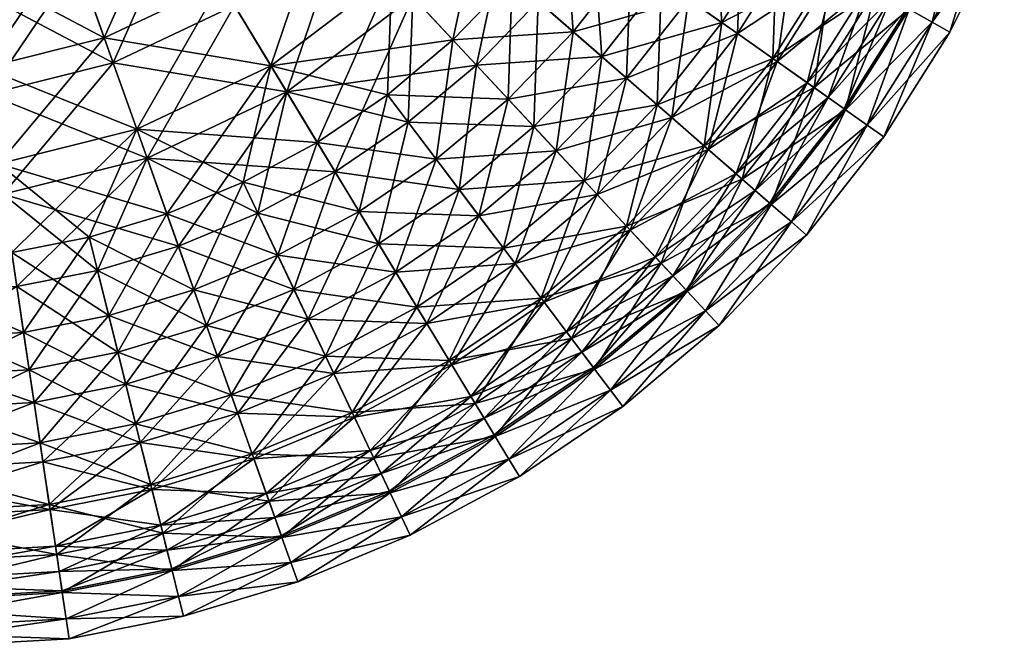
# Model space of a CAD drawing. Header units: centimetres. Extents: x -5.1 to 9.8, y -7.6 to 7.4.
# Tile 249 of 256: x 3.1 to 9.2, y -7.6 to -3.7. Entities that reach past the tile are written whole.
import ezdxf

# ---------------------------------------------------------------- set-up
doc = ezdxf.new("R2010")
doc.units = ezdxf.units.CM
doc.layers.add('168', color=7, linetype='Continuous', true_color=0xb1941b)

msp = doc.modelspace()

# ---------------------------------------------------------------- meshes
at = {"layer": '168', "color": 254, "true_color": 0xcad1ee}
mesh = msp.add_polyface(dxfattribs=at)
corners = [(5.0367, -3.0035, 13.4248), (4.6987, -4.0047, 12.9882), (4.3891, -3.4928, 13.4248), (5.4446, -3.4412, 12.9882), (4.9848, -4.478, 12.4896), (4.0616, -2.9511, 13.7941), (3.671, -3.8333, 13.4248), (3.4589, -3.2369, 13.7941), (3.8715, -4.397, 12.9882), (4.0569, -4.918, 12.4896), (4.5283, -4.7232, 12.4896), (3.0188, -4.61, 12.9882), (5.4184, -4.1843, 2.3073), (4.6987, -4.0047, 1.8087), (4.9848, -4.478, 2.3073), (4.5283, -4.7232, 2.3073), (5.2428, -4.9046, 2.8603), (3.8715, -4.397, 1.8087), (4.0569, -4.918, 2.3073), (3.0188, -4.61, 1.8087), (5.4446, -3.4412, 1.8087), (4.3891, -3.4928, 1.3721), (5.0367, -3.0035, 1.3721), (4.0616, -2.9511, 1.0028), (3.671, -3.8333, 1.3721), (3.4589, -3.2369, 1.0028), (2.9307, -4.0182, 1.3721), (4.6991, -2.6413, 0.7363), (4.4741, -3.6333, 1.121), (4.1329, -3.069, 0.7363), (5.1487, -3.1236, 1.121), (4.7965, -4.1665, 1.5758), (5.5735, -3.5795, 1.5758), (5.0946, -4.6595, 2.0951), (3.726, -3.988, 1.121), (3.5051, -3.3668, 0.7363), (3.9349, -4.5751, 1.5758), (4.128, -5.1179, 2.0951), (4.6191, -4.9149, 2.0951), (3.0467, -4.797, 1.5758), (5.5463, -4.3536, 12.7017), (4.7965, -4.1665, 13.2211), (5.0946, -4.6595, 12.7017), (3.9349, -4.5751, 13.2211), (5.5735, -3.5795, 13.2211), (4.4741, -3.6333, 13.6759), (5.1487, -3.1236, 13.6759), (4.1329, -3.069, 14.0606), (3.726, -3.988, 13.6759), (3.5051, -3.3668, 14.0606), (2.9549, -4.1806, 13.6759)]
mesh.append_faces([[corners[k] for k in face] for face in [(0, 1, 2), (1, 0, 3), (3, 4, 1), (5, 6, 7), (6, 5, 2), (2, 8, 6), (8, 2, 1), (1, 9, 8), (1, 10, 9), (10, 1, 4), (11, 6, 8), (12, 13, 14), (15, 16, 14), (17, 15, 14), (17, 14, 13), (15, 17, 18), (19, 18, 17), (20, 21, 13), (21, 20, 22), (22, 23, 21), (13, 24, 17), (24, 13, 21), (21, 25, 24), (25, 21, 23), (26, 17, 24), (27, 28, 29), (28, 27, 30), (30, 31, 28), (32, 33, 31), (29, 34, 35), (34, 29, 28), (28, 36, 34), (36, 28, 31), (31, 37, 36), (38, 31, 33), (39, 34, 36), (40, 41, 42), (43, 42, 41), (44, 45, 41), (45, 44, 46), (46, 47, 45), (41, 48, 43), (48, 41, 45), (45, 49, 48), (49, 45, 47), (50, 43, 48)]], dxfattribs={"color": 254})
mesh = msp.add_polyface(dxfattribs=at)
corners = [(7.2224, -2.8617, 11.9366), (7.2754, -3.5944, 11.3383), (6.9186, -3.3428, 11.9366), (7.603, -3.0758, 11.3383), (6.8926, -4.082, 11.3383), (6.5635, -3.795, 11.9366), (7.5772, -3.8072, 10.7054), (7.9248, -3.2568, 10.7054), (7.8214, -3.9794, 10.0487), (8.1853, -3.4033, 10.0487), (7.1709, -4.3247, 10.7054), (7.3961, -4.5211, 10.0487), (8.0074, -4.1106, 9.3796), (8.3836, -3.5149, 5.4173), (7.8214, -3.9794, 4.7482), (8.0074, -4.1106, 5.4173), (8.1853, -3.4033, 4.7482), (7.5772, -3.8072, 4.0915), (7.9248, -3.2568, 4.0915), (7.1709, -4.3247, 4.0915), (7.2754, -3.5944, 3.4585), (7.603, -3.0758, 3.4585), (6.9186, -3.3428, 2.8603), (6.8926, -4.082, 3.4585), (6.5635, -3.795, 2.8603), (6.9728, -2.7213, 2.0951), (7.109, -3.477, 2.6712), (6.6845, -3.1777, 2.0951), (6.7391, -3.9481, 2.6712), (7.4254, -2.9759, 2.6712), (7.4806, -3.7391, 3.2944), (7.8218, -3.1989, 3.2944), (7.0819, -4.247, 3.2944), (7.795, -3.9608, 3.9537), (8.1571, -3.3875, 3.9537), (8.0494, -4.1402, 4.6377), (7.3718, -4.4998, 3.9537), (8.4548, -2.79, 10.8431), (7.8218, -3.1989, 11.5025), (8.1571, -3.3875, 10.8431), (7.4254, -2.9759, 12.1257), (6.6845, -3.1777, 12.7017), (7.109, -3.477, 12.1257), (8.4284, -3.5401, 10.1591), (7.795, -3.9608, 10.8431), (8.0494, -4.1402, 10.1591), (7.4806, -3.7391, 11.5025), (7.0819, -4.247, 11.5025), (6.7391, -3.9481, 12.1257)]
mesh.append_faces([[corners[k] for k in face] for face in [(0, 1, 2), (1, 0, 3), (2, 4, 5), (4, 2, 1), (3, 6, 1), (6, 3, 7), (7, 8, 6), (8, 7, 9), (1, 10, 4), (10, 1, 6), (11, 6, 8), (9, 12, 8), (13, 14, 15), (14, 13, 16), (16, 17, 14), (17, 16, 18), (19, 14, 17), (18, 20, 17), (20, 18, 21), (21, 22, 20), (17, 23, 19), (23, 17, 20), (20, 24, 23), (24, 20, 22), (25, 26, 27), (28, 27, 26), (29, 30, 26), (30, 29, 31), (26, 32, 28), (32, 26, 30), (31, 33, 30), (33, 31, 34), (34, 35, 33), (30, 36, 32), (36, 30, 33), (37, 38, 39), (40, 41, 42), (43, 44, 45), (44, 43, 39), (39, 46, 44), (46, 39, 38), (38, 42, 46), (42, 38, 40), (47, 44, 46), (46, 48, 47), (48, 46, 42)]], dxfattribs={"color": 254})
mesh = msp.add_polyface(dxfattribs=at)
corners = [(2.2342, -3.4262, 1.0028), (2.8008, -3.1455, 0.8799), (2.243, -3.1769, 0.8799), (3.4589, -3.2369, 1.0028), (3.3753, -3.002, 0.8799), (2.8375, -3.3922, 1.0028), (2.9307, -4.0182, 1.3721), (2.2342, -3.4262, 13.7941), (2.8375, -3.3922, 13.7941), (2.2119, -4.0588, 13.4248), (2.7408, -2.7427, 14.0929), (3.4589, -3.2369, 13.7941), (2.9307, -4.0182, 13.4248), (3.671, -3.8333, 1.3721), (2.243, -3.1769, 0.8799), (2.799, -3.1334, 0.8731), (2.2434, -3.1647, 0.8731), (2.8008, -3.1455, 0.8799), (2.244, -3.1487, 0.8601), (2.7966, -3.1175, 0.8601), (2.2444, -3.1357, 0.8441), (2.7947, -3.1047, 0.8441), (2.2448, -3.1264, 0.8262), (2.8132, -3.2289, 0.5883), (2.2293, -3.5639, 0.7363), (2.24, -3.2612, 0.5883), (2.2293, -3.5639, 14.0606), (2.8578, -3.5284, 14.0606), (2.7571, -2.8519, 14.3718), (2.8578, -3.5284, 0.7363), (3.4036, -3.0815, 0.5883), (3.5051, -3.3668, 0.7363), (3.726, -3.988, 13.6759), (3.5051, -3.3668, 14.0606), (2.2402, -3.2561, 0.5861), (2.8132, -3.2289, 0.5883), (2.24, -3.2612, 0.5883), (2.8125, -3.2239, 0.5861), (3.4036, -3.0815, 0.5883), (3.4019, -3.0767, 0.5861), (3.3834, -3.0248, 0.5807), (2.807, -3.1875, 0.5791), (2.8044, -3.1695, 0.5807), (3.3895, -3.042, 0.5791), (2.8097, -3.2055, 0.5807), (3.3956, -3.0591, 0.5807), (2.7933, -3.0955, 0.6423), (2.2444, -3.1357, 0.6243), (2.2448, -3.1264, 0.6423), (2.7947, -3.1047, 0.6243), (2.244, -3.1487, 0.6083), (2.7966, -3.1175, 0.6083), (2.2434, -3.1647, 0.5954), (2.799, -3.1334, 0.5954), (2.2428, -3.1826, 0.5861), (2.8016, -3.1511, 0.5861), (2.2421, -3.2012, 0.5807), (2.2415, -3.2194, 0.5791), (2.2408, -3.2375, 0.5807)]
mesh.append_faces([[corners[k] for k in face] for face in [(0, 1, 2), (1, 3, 4), (1, 5, 3), (0, 5, 1), (0, 6, 5), (7, 8, 9), (7, 10, 8), (11, 12, 8), (5, 13, 3), (14, 15, 16), (17, 15, 14), (15, 18, 16), (18, 15, 19), (19, 20, 18), (20, 19, 21), (21, 22, 20), (23, 24, 25), (26, 27, 28), (23, 29, 24), (30, 29, 23), (30, 31, 29), (27, 32, 33), (33, 28, 27), (34, 35, 36), (37, 35, 34), (37, 38, 35), (39, 38, 37), (40, 41, 42), (43, 44, 41), (45, 37, 44), (37, 45, 39), (46, 47, 48), (49, 50, 47), (50, 49, 51), (51, 52, 50), (52, 51, 53), (53, 54, 52), (54, 53, 55), (55, 56, 54), (56, 55, 42), (42, 57, 56), (57, 42, 41), (41, 58, 57), (58, 41, 44), (44, 34, 58), (34, 44, 37)]], dxfattribs={"color": 254})
mesh = msp.add_polyface(dxfattribs=at)
corners = [(6.0592, -2.7367, 12.9882), (5.8217, -3.8457, 12.4896), (5.4446, -3.4412, 12.9882), (6.1877, -3.4673, 12.4896), (6.5112, -3.0554, 12.4896), (6.5635, -3.795, 11.9366), (6.9186, -3.3428, 11.9366), (6.1616, -4.2105, 11.9366), (5.4184, -4.1843, 12.4896), (4.9848, -4.478, 12.4896), (5.7189, -4.5822, 11.9366), (6.4593, -4.5299, 11.3383), (6.8926, -4.082, 11.3383), (6.9186, -3.3428, 2.8603), (6.1877, -3.4673, 2.3073), (6.5635, -3.795, 2.8603), (6.5112, -3.0554, 2.3073), (5.4446, -3.4412, 1.8087), (5.8217, -3.8457, 2.3073), (6.1616, -4.2105, 2.8603), (6.8926, -4.082, 3.4585), (6.4593, -4.5299, 3.4585), (5.4184, -4.1843, 2.3073), (5.7189, -4.5822, 2.8603), (4.6987, -4.0047, 1.8087), (6.2138, -2.8457, 1.5758), (5.9663, -4.0009, 2.0951), (5.5735, -3.5795, 1.5758), (6.3476, -3.6067, 2.0951), (6.6845, -3.1777, 2.0951), (6.7391, -3.9481, 2.6712), (6.3204, -4.3808, 2.6712), (4.7965, -4.1665, 1.5758), (5.1487, -3.1236, 1.121), (5.5463, -4.3536, 2.0951), (5.0946, -4.6595, 2.0951), (6.6305, -4.7136, 3.2944), (7.109, -3.477, 12.1257), (6.3476, -3.6067, 12.7017), (6.7391, -3.9481, 12.1257), (6.6845, -3.1777, 12.7017), (5.5735, -3.5795, 13.2211), (6.2138, -2.8457, 13.2211), (5.9663, -4.0009, 12.7017), (6.3204, -4.3808, 12.1257), (7.0819, -4.247, 11.5025), (5.5463, -4.3536, 12.7017), (4.7965, -4.1665, 13.2211), (5.1487, -3.1236, 13.6759)]
mesh.append_faces([[corners[k] for k in face] for face in [(0, 1, 2), (0, 3, 1), (4, 5, 3), (5, 4, 6), (3, 7, 1), (7, 3, 5), (2, 8, 9), (1, 10, 8), (10, 1, 7), (8, 2, 1), (5, 11, 7), (11, 5, 12), (13, 14, 15), (14, 13, 16), (17, 14, 16), (15, 18, 19), (18, 15, 14), (14, 17, 18), (20, 19, 21), (19, 20, 15), (19, 22, 23), (22, 19, 18), (24, 22, 18), (24, 18, 17), (25, 26, 27), (25, 28, 26), (29, 30, 28), (28, 31, 26), (31, 28, 30), (28, 25, 29), (32, 33, 27), (27, 34, 35), (34, 27, 26), (30, 36, 31), (37, 38, 39), (38, 37, 40), (41, 38, 40), (41, 40, 42), (39, 43, 44), (43, 39, 38), (38, 41, 43), (44, 45, 39), (46, 44, 43), (47, 46, 43), (47, 43, 41), (42, 48, 41)]], dxfattribs={"color": 254})
mesh = msp.add_polyface(dxfattribs=at)
corners = [(8.4844, -2.803, 10.0487), (8.3836, -3.5149, 9.3796), (8.1853, -3.4033, 10.0487), (8.693, -2.8941, 9.3796), (8.5211, -3.5923, 8.7086), (8.8375, -2.9573, 8.7086), (8.6259, -3.6512, 7.3984), (8.9476, -3.0055, 7.3984), (8.0074, -4.1106, 9.3796), (8.1363, -4.2015, 8.7086), (8.2346, -4.2708, 7.3984), (8.5211, -3.5923, 6.0883), (8.8375, -2.9573, 6.0883), (8.3836, -3.5149, 5.4173), (8.693, -2.8941, 5.4173), (8.1853, -3.4033, 4.7482), (8.4844, -2.803, 4.7482), (7.9248, -3.2568, 4.0915), (8.1363, -4.2015, 6.0883), (8.0074, -4.1106, 5.4173), (8.4548, -2.79, 3.9537), (8.4284, -3.5401, 4.6377), (8.1571, -3.3875, 3.9537), (8.74, -2.9147, 4.6377), (8.635, -3.6563, 5.3347), (8.9572, -3.0097, 5.3347), (8.7782, -3.7369, 6.0337), (9.1078, -3.0755, 6.0337), (8.8874, -3.7983, 7.3984), (9.2225, -3.1256, 7.3984), (8.0494, -4.1402, 4.6377), (8.2431, -4.2768, 5.3347), (8.3774, -4.3715, 6.0337), (8.4797, -4.4437, 7.3984), (8.7782, -3.7369, 8.7632), (9.1078, -3.0755, 8.7632), (8.635, -3.6563, 9.4621), (8.9572, -3.0097, 9.4621), (8.4284, -3.5401, 10.1591), (8.74, -2.9147, 10.1591), (8.1571, -3.3875, 10.8431), (8.3774, -4.3715, 8.7632), (8.2431, -4.2768, 9.4621), (8.0494, -4.1402, 10.1591)]
mesh.append_faces([[corners[k] for k in face] for face in [(0, 1, 2), (3, 4, 1), (4, 3, 5), (5, 6, 4), (6, 5, 7), (8, 2, 1), (1, 9, 8), (9, 1, 4), (4, 10, 9), (10, 4, 6), (7, 11, 6), (11, 7, 12), (12, 13, 11), (13, 12, 14), (14, 15, 13), (16, 17, 15), (6, 18, 10), (18, 6, 11), (11, 19, 18), (19, 11, 13), (20, 21, 22), (23, 24, 21), (24, 23, 25), (25, 26, 24), (26, 25, 27), (27, 28, 26), (28, 27, 29), (30, 22, 21), (21, 31, 30), (31, 21, 24), (24, 32, 31), (32, 24, 26), (26, 33, 32), (33, 26, 28), (29, 34, 28), (34, 29, 35), (35, 36, 34), (36, 35, 37), (37, 38, 36), (38, 37, 39), (39, 40, 38), (41, 28, 34), (34, 42, 41), (42, 34, 36), (36, 43, 42), (43, 36, 38)]], dxfattribs={"color": 254})
mesh = msp.add_polyface(dxfattribs=at)
corners = [(2.2119, -4.0588, 1.3721), (2.9307, -4.0182, 1.3721), (2.2342, -3.4262, 1.0028), (2.1909, -4.6566, 1.8087), (3.0188, -4.61, 1.8087), (2.1714, -5.2093, 2.3073), (3.1002, -5.157, 2.3073), (3.1737, -5.6501, 2.8603), (2.1539, -5.7076, 2.8603), (2.1714, -5.2093, 12.4896), (3.1737, -5.6501, 11.9366), (2.1539, -5.7076, 11.9366), (3.1002, -5.157, 12.4896), (2.1909, -4.6566, 12.9882), (3.0188, -4.61, 12.9882), (2.9307, -4.0182, 13.4248), (2.2119, -4.0588, 13.4248), (2.8375, -3.3922, 13.7941), (3.4589, -3.2369, 13.7941), (3.671, -3.8333, 13.4248), (3.8715, -4.397, 12.9882), (3.5783, -5.0622, 12.4896), (3.6986, -5.546, 11.9366), (3.6986, -5.546, 2.8603), (3.5783, -5.0622, 2.3073), (3.8715, -4.397, 1.8087), (3.671, -3.8333, 1.3721), (2.8375, -3.3922, 1.0028), (2.2062, -4.2228, 13.6759), (2.8578, -3.5284, 14.0606), (2.2293, -3.5639, 14.0606), (2.9549, -4.1806, 13.6759), (2.1842, -4.8456, 13.2211), (3.0467, -4.797, 13.2211), (2.164, -5.4213, 12.7017), (3.1315, -5.3668, 12.7017), (3.208, -5.8805, 12.1257), (2.164, -5.4213, 2.0951), (3.1315, -5.3668, 2.0951), (2.1457, -5.9403, 2.6712), (3.0467, -4.797, 1.5758), (2.1842, -4.8456, 1.5758), (2.2062, -4.2228, 1.121), (2.9549, -4.1806, 1.121), (2.2293, -3.5639, 0.7363), (2.8578, -3.5284, 0.7363), (3.5051, -3.3668, 0.7363), (3.726, -3.988, 1.121), (3.9349, -4.5751, 1.5758), (3.6295, -5.2681, 2.0951), (3.208, -5.8805, 2.6712), (3.6295, -5.2681, 12.7017), (3.9349, -4.5751, 13.2211), (3.726, -3.988, 13.6759)]
mesh.append_faces([[corners[k] for k in face] for face in [(0, 1, 2), (3, 1, 0), (3, 4, 1), (5, 4, 3), (5, 6, 4), (5, 7, 6), (8, 7, 5), (9, 10, 11), (9, 12, 10), (13, 12, 9), (13, 14, 12), (13, 15, 14), (16, 15, 13), (16, 17, 15), (15, 18, 19), (19, 14, 15), (20, 12, 14), (21, 10, 12), (10, 21, 22), (23, 6, 7), (6, 23, 24), (24, 4, 6), (25, 1, 4), (26, 27, 1), (28, 29, 30), (28, 31, 29), (32, 31, 28), (32, 33, 31), (34, 33, 32), (34, 35, 33), (34, 36, 35), (37, 38, 39), (37, 40, 38), (41, 40, 37), (42, 40, 41), (42, 43, 40), (44, 43, 42), (44, 45, 43), (46, 43, 45), (43, 46, 47), (47, 40, 43), (48, 38, 40), (49, 50, 38), (51, 33, 35), (52, 31, 33), (53, 29, 31)]], dxfattribs={"color": 254})
mesh = msp.add_polyface(dxfattribs=at)
corners = [(7.5772, -3.8072, 10.7054), (7.3961, -4.5211, 10.0487), (7.1709, -4.3247, 10.7054), (6.711, -4.8, 10.7054), (6.8926, -4.082, 11.3383), (6.9148, -5.0186, 10.0487), (7.0699, -5.1851, 9.3796), (7.5677, -4.6706, 9.3796), (7.1775, -5.3005, 8.7086), (7.6866, -4.7743, 8.7086), (7.2594, -5.3884, 7.3984), (6.5217, -5.6454, 9.3796), (6.6168, -5.7713, 8.7086), (6.6892, -5.8672, 7.3984), (7.6866, -4.7743, 6.0883), (7.0699, -5.1851, 5.4173), (7.1775, -5.3005, 6.0883), (7.5677, -4.6706, 5.4173), (6.9148, -5.0186, 4.7482), (7.3961, -4.5211, 4.7482), (6.711, -4.8, 4.0915), (7.1709, -4.3247, 4.0915), (6.4593, -4.5299, 3.4585), (6.8926, -4.082, 3.4585), (6.6168, -5.7713, 6.0883), (6.5217, -5.6454, 5.4173), (6.3846, -5.4638, 4.7482), (6.6305, -4.7136, 3.2944), (6.7391, -3.9481, 2.6712), (7.0819, -4.247, 3.2944), (6.8927, -4.995, 3.9537), (7.3718, -4.4998, 3.9537), (7.105, -5.2227, 4.6377), (7.6064, -4.7044, 4.6377), (7.2666, -5.3961, 5.3347), (6.5527, -5.6864, 4.6377), (6.6955, -5.8756, 5.3347), (6.7945, -6.0067, 6.0337), (7.3786, -5.5163, 6.0337), (6.87, -6.1067, 7.3984), (7.464, -5.6079, 7.3984), (7.7851, -4.8602, 9.4621), (7.105, -5.2227, 10.1591), (7.2666, -5.3961, 9.4621), (7.6064, -4.7044, 10.1591), (6.8927, -4.995, 10.8431), (7.3718, -4.4998, 10.8431), (6.6305, -4.7136, 11.5025), (7.0819, -4.247, 11.5025), (6.7945, -6.0067, 8.7632), (7.3786, -5.5163, 8.7632), (6.6955, -5.8756, 9.4621), (6.5527, -5.6864, 10.1591), (6.3651, -5.438, 10.8431)]
mesh.append_faces([[corners[k] for k in face] for face in [(0, 1, 2), (3, 4, 2), (2, 5, 3), (5, 2, 1), (1, 6, 5), (6, 1, 7), (7, 8, 6), (9, 10, 8), (11, 5, 6), (12, 6, 8), (8, 13, 12), (13, 8, 10), (14, 15, 16), (17, 18, 15), (18, 17, 19), (19, 20, 18), (20, 19, 21), (22, 21, 23), (10, 24, 13), (24, 10, 16), (25, 16, 15), (26, 15, 18), (27, 28, 29), (29, 30, 27), (30, 29, 31), (31, 32, 30), (32, 31, 33), (33, 34, 32), (35, 30, 32), (36, 32, 34), (34, 37, 36), (37, 34, 38), (38, 39, 37), (39, 38, 40), (41, 42, 43), (44, 45, 42), (45, 44, 46), (46, 47, 45), (47, 46, 48), (40, 49, 39), (49, 40, 50), (50, 51, 49), (51, 50, 43), (43, 52, 51), (52, 43, 42), (53, 42, 45)]], dxfattribs={"color": 254})
mesh = msp.add_polyface(dxfattribs=at)
corners = [(7.8214, -3.9794, 10.0487), (7.5677, -4.6706, 9.3796), (7.3961, -4.5211, 10.0487), (8.0074, -4.1106, 9.3796), (7.6866, -4.7743, 8.7086), (8.1363, -4.2015, 8.7086), (7.7772, -4.8533, 7.3984), (8.2346, -4.2708, 7.3984), (7.1775, -5.3005, 8.7086), (7.2594, -5.3884, 7.3984), (7.6866, -4.7743, 6.0883), (8.1363, -4.2015, 6.0883), (7.5677, -4.6706, 5.4173), (8.0074, -4.1106, 5.4173), (7.3961, -4.5211, 4.7482), (7.8214, -3.9794, 4.7482), (7.1709, -4.3247, 4.0915), (7.1775, -5.3005, 6.0883), (7.0699, -5.1851, 5.4173), (7.795, -3.9608, 3.9537), (7.6064, -4.7044, 4.6377), (7.3718, -4.4998, 3.9537), (8.0494, -4.1402, 4.6377), (7.7851, -4.8602, 5.3347), (8.2431, -4.2768, 5.3347), (7.9089, -4.9682, 6.0337), (8.3774, -4.3715, 6.0337), (8.0033, -5.0505, 7.3984), (8.4797, -4.4437, 7.3984), (7.2666, -5.3961, 5.3347), (7.3786, -5.5163, 6.0337), (7.464, -5.6079, 7.3984), (8.8874, -3.7983, 7.3984), (8.3774, -4.3715, 8.7632), (7.9089, -4.9682, 8.7632), (7.7851, -4.8602, 9.4621), (8.2431, -4.2768, 9.4621), (7.6064, -4.7044, 10.1591), (8.0494, -4.1402, 10.1591), (7.3718, -4.4998, 10.8431), (7.795, -3.9608, 10.8431), (7.3786, -5.5163, 8.7632), (7.2666, -5.3961, 9.4621), (7.105, -5.2227, 10.1591), (7.0819, -4.247, 11.5025)]
mesh.append_faces([[corners[k] for k in face] for face in [(0, 1, 2), (1, 0, 3), (3, 4, 1), (4, 3, 5), (5, 6, 4), (6, 5, 7), (8, 1, 4), (9, 4, 6), (7, 10, 6), (10, 7, 11), (11, 12, 10), (12, 11, 13), (13, 14, 12), (14, 13, 15), (15, 16, 14), (6, 17, 9), (17, 6, 10), (18, 10, 12), (19, 20, 21), (20, 19, 22), (22, 23, 20), (23, 22, 24), (24, 25, 23), (25, 24, 26), (26, 27, 25), (27, 26, 28), (29, 20, 23), (23, 30, 29), (30, 23, 25), (25, 31, 30), (31, 25, 27), (32, 33, 28), (28, 34, 27), (34, 28, 33), (33, 35, 34), (35, 33, 36), (36, 37, 35), (37, 36, 38), (38, 39, 37), (39, 38, 40), (27, 41, 31), (41, 27, 34), (34, 42, 41), (42, 34, 35), (43, 35, 37), (40, 44, 39)]], dxfattribs={"color": 254})
mesh = msp.add_polyface(dxfattribs=at)
corners = [(5.4184, -4.1843, 12.4896), (5.2428, -4.9046, 11.9366), (4.9848, -4.478, 12.4896), (5.7189, -4.5822, 11.9366), (6.8926, -4.082, 11.3383), (6.711, -4.8, 10.7054), (6.4593, -4.5299, 11.3383), (6.1616, -4.2105, 11.9366), (5.982, -4.9306, 11.3383), (5.4687, -5.2782, 11.3383), (6.2045, -5.2253, 10.7054), (6.3846, -5.4638, 10.0487), (6.9148, -5.0186, 10.0487), (5.6598, -5.5942, 10.7054), (4.9284, -5.5685, 11.3383), (7.1709, -4.3247, 4.0915), (6.4593, -4.5299, 3.4585), (6.711, -4.8, 4.0915), (6.9148, -5.0186, 4.7482), (6.2045, -5.2253, 4.0915), (6.3846, -5.4638, 4.7482), (5.982, -4.9306, 3.4585), (5.7189, -4.5822, 2.8603), (6.1616, -4.2105, 2.8603), (5.4687, -5.2782, 3.4585), (5.2428, -4.9046, 2.8603), (4.9848, -4.478, 2.3073), (5.4184, -4.1843, 2.3073), (5.9663, -4.0009, 2.0951), (5.8592, -4.768, 2.6712), (5.5463, -4.3536, 2.0951), (6.3204, -4.3808, 2.6712), (5.3633, -5.1039, 2.6712), (5.0946, -4.6595, 2.0951), (6.1333, -5.131, 3.2944), (6.6305, -4.7136, 3.2944), (5.5986, -5.4931, 3.2944), (6.3651, -5.438, 3.9537), (6.8927, -4.995, 3.9537), (7.0819, -4.247, 11.5025), (6.3204, -4.3808, 12.1257), (6.6305, -4.7136, 11.5025), (6.8927, -4.995, 10.8431), (6.1333, -5.131, 11.5025), (6.3651, -5.438, 10.8431), (5.8592, -4.768, 12.1257), (5.3633, -5.1039, 12.1257), (5.5986, -5.4931, 11.5025), (5.5463, -4.3536, 12.7017), (5.0946, -4.6595, 12.7017)]
mesh.append_faces([[corners[k] for k in face] for face in [(0, 1, 2), (1, 0, 3), (4, 5, 6), (7, 8, 3), (8, 7, 6), (3, 9, 1), (9, 3, 8), (6, 10, 8), (10, 6, 5), (5, 11, 10), (11, 5, 12), (8, 13, 9), (13, 8, 10), (14, 1, 9), (15, 16, 17), (18, 19, 20), (19, 18, 17), (17, 21, 19), (21, 17, 16), (16, 22, 21), (22, 16, 23), (24, 19, 21), (21, 25, 24), (25, 21, 22), (22, 26, 25), (26, 22, 27), (28, 29, 30), (29, 28, 31), (30, 32, 33), (32, 30, 29), (31, 34, 29), (34, 31, 35), (29, 36, 32), (36, 29, 34), (35, 37, 34), (37, 35, 38), (39, 40, 41), (42, 43, 44), (43, 42, 41), (41, 45, 43), (45, 41, 40), (43, 46, 47), (46, 43, 45), (40, 48, 45), (45, 49, 46), (49, 45, 48)]], dxfattribs={"color": 254})
mesh = msp.add_polyface(dxfattribs=at)
corners = [(4.9848, -4.478, 12.4896), (4.7416, -5.1738, 11.9366), (4.5283, -4.7232, 12.4896), (5.2428, -4.9046, 11.9366), (4.224, -5.3877, 11.9366), (4.0569, -4.918, 12.4896), (3.8715, -4.397, 12.9882), (3.5783, -5.0622, 12.4896), (3.1002, -5.157, 12.4896), (3.6986, -5.546, 11.9366), (4.9284, -5.5685, 11.3383), (4.3703, -5.7991, 11.3383), (5.4687, -5.2782, 11.3383), (5.0863, -5.9023, 10.7054), (5.4687, -5.2782, 3.4585), (4.7416, -5.1738, 2.8603), (4.9284, -5.5685, 3.4585), (5.2428, -4.9046, 2.8603), (4.224, -5.3877, 2.8603), (4.3703, -5.7991, 3.4585), (4.5283, -4.7232, 2.3073), (4.0569, -4.918, 2.3073), (3.6986, -5.546, 2.8603), (3.5783, -5.0622, 2.3073), (3.0188, -4.61, 1.8087), (4.7965, -4.1665, 1.5758), (4.6191, -4.9149, 2.0951), (4.128, -5.1179, 2.0951), (5.0946, -4.6595, 2.0951), (4.8412, -5.3843, 2.6712), (5.3633, -5.1039, 2.6712), (4.302, -5.6072, 2.6712), (3.9349, -4.5751, 1.5758), (3.6295, -5.2681, 2.0951), (3.1315, -5.3668, 2.0951), (3.7547, -5.7721, 2.6712), (5.0358, -5.7954, 3.2944), (5.5986, -5.4931, 11.5025), (4.8412, -5.3843, 12.1257), (5.0358, -5.7954, 11.5025), (4.302, -5.6072, 12.1257), (5.3633, -5.1039, 12.1257), (4.6191, -4.9149, 12.7017), (5.0946, -4.6595, 12.7017), (3.9349, -4.5751, 13.2211), (4.128, -5.1179, 12.7017), (3.6295, -5.2681, 12.7017), (3.7547, -5.7721, 12.1257), (3.0467, -4.797, 13.2211), (3.1315, -5.3668, 12.7017)]
mesh.append_faces([[corners[k] for k in face] for face in [(0, 1, 2), (1, 0, 3), (2, 4, 5), (4, 2, 1), (6, 7, 8), (5, 9, 7), (9, 5, 4), (7, 6, 5), (3, 10, 1), (1, 11, 4), (11, 1, 10), (12, 13, 10), (14, 15, 16), (15, 14, 17), (16, 18, 19), (18, 16, 15), (17, 20, 15), (15, 21, 18), (21, 15, 20), (22, 19, 18), (18, 23, 22), (23, 18, 21), (24, 23, 21), (25, 26, 27), (28, 29, 26), (29, 28, 30), (26, 31, 27), (31, 26, 29), (32, 33, 34), (27, 35, 33), (35, 27, 31), (33, 32, 27), (30, 36, 29), (37, 38, 39), (40, 39, 38), (41, 42, 38), (42, 41, 43), (44, 42, 43), (38, 45, 40), (45, 38, 42), (42, 44, 45), (40, 46, 47), (46, 40, 45), (48, 46, 45), (48, 45, 44), (49, 47, 46)]], dxfattribs={"color": 254})
mesh = msp.add_polyface(dxfattribs=at)
corners = [(6.2045, -5.2253, 10.7054), (5.8144, -5.85, 10.0487), (5.6598, -5.5942, 10.7054), (6.3846, -5.4638, 10.0487), (5.0863, -5.9023, 10.7054), (5.4687, -5.2782, 11.3383), (5.2142, -6.1724, 10.0487), (6.9148, -5.0186, 10.0487), (6.5217, -5.6454, 9.3796), (7.0699, -5.1851, 9.3796), (6.6168, -5.7713, 8.7086), (5.9322, -6.0447, 9.3796), (6.0138, -6.1797, 8.7086), (6.076, -6.2825, 7.3984), (6.6892, -5.8672, 7.3984), (7.1775, -5.3005, 6.0883), (6.5217, -5.6454, 5.4173), (6.6168, -5.7713, 6.0883), (6.0138, -6.1797, 6.0883), (5.9322, -6.0447, 5.4173), (7.0699, -5.1851, 5.4173), (6.3846, -5.4638, 4.7482), (5.8144, -5.85, 4.7482), (5.6598, -5.5942, 4.0915), (6.2045, -5.2253, 4.0915), (5.0863, -5.9023, 4.0915), (5.2142, -6.1724, 4.7482), (5.4687, -5.2782, 3.4585), (4.9284, -5.5685, 3.4585), (6.8927, -4.995, 3.9537), (6.5527, -5.6864, 4.6377), (6.3651, -5.438, 3.9537), (6.1333, -5.131, 3.2944), (5.7977, -5.8223, 3.9537), (5.5986, -5.4931, 3.2944), (5.9587, -6.0886, 4.6377), (5.0358, -5.7954, 3.2944), (5.3633, -5.1039, 2.6712), (5.2003, -6.1431, 3.9537), (7.105, -5.2227, 4.6377), (6.6955, -5.8756, 5.3347), (6.0814, -6.2915, 5.3347), (7.105, -5.2227, 10.1591), (6.3651, -5.438, 10.8431), (6.5527, -5.6864, 10.1591), (5.9587, -6.0886, 10.1591), (6.6955, -5.8756, 9.4621), (5.7977, -5.8223, 10.8431), (5.2003, -6.1431, 10.8431), (5.5986, -5.4931, 11.5025), (6.1333, -5.131, 11.5025), (5.0358, -5.7954, 11.5025), (4.8412, -5.3843, 12.1257), (5.3633, -5.1039, 12.1257)]
mesh.append_faces([[corners[k] for k in face] for face in [(0, 1, 2), (1, 0, 3), (4, 5, 2), (2, 6, 4), (6, 2, 1), (7, 8, 3), (9, 10, 8), (3, 11, 1), (11, 3, 8), (8, 12, 11), (12, 8, 10), (13, 10, 14), (15, 16, 17), (18, 14, 17), (17, 19, 18), (19, 17, 16), (20, 21, 16), (16, 22, 19), (22, 16, 21), (21, 23, 22), (23, 21, 24), (22, 25, 26), (25, 22, 23), (24, 27, 23), (23, 28, 25), (28, 23, 27), (29, 30, 31), (32, 33, 34), (33, 32, 31), (31, 35, 33), (35, 31, 30), (36, 37, 34), (34, 38, 36), (38, 34, 33), (39, 40, 30), (41, 30, 40), (42, 43, 44), (45, 46, 44), (44, 47, 45), (47, 44, 43), (48, 45, 47), (43, 49, 47), (49, 43, 50), (47, 51, 48), (51, 47, 49), (52, 49, 53)]], dxfattribs={"color": 254})
mesh = msp.add_polyface(dxfattribs=at)
corners = [(2.1539, -5.7076, 2.8603), (3.238, -6.082, 3.4585), (3.1737, -5.6501, 2.8603), (2.1385, -6.1439, 3.4585), (2.1255, -6.513, 4.0915), (3.2923, -6.4472, 4.0915), (3.3363, -6.7428, 4.7482), (2.115, -6.8116, 4.7482), (2.115, -6.8116, 10.0487), (3.2923, -6.4472, 10.7054), (3.3363, -6.7428, 10.0487), (2.1255, -6.513, 10.7054), (3.238, -6.082, 11.3383), (2.1385, -6.1439, 11.3383), (3.1737, -5.6501, 11.9366), (2.1539, -5.7076, 11.9366), (3.6986, -5.546, 11.9366), (3.8039, -5.9698, 11.3383), (3.8929, -6.3282, 10.7054), (3.965, -6.6182, 10.0487), (4.0199, -6.8391, 5.4173), (3.965, -6.6182, 4.7482), (3.8929, -6.3282, 4.0915), (3.8039, -5.9698, 3.4585), (3.6986, -5.546, 2.8603), (2.1457, -5.9403, 12.1257), (3.208, -5.8805, 12.1257), (2.164, -5.4213, 12.7017), (2.1297, -6.3949, 11.5025), (3.2749, -6.3303, 11.5025), (2.1161, -6.7793, 10.8431), (3.3316, -6.7108, 10.8431), (2.1297, -6.3949, 3.2944), (3.3316, -6.7108, 3.9537), (2.1161, -6.7793, 3.9537), (3.2749, -6.3303, 3.2944), (2.1457, -5.9403, 2.6712), (3.208, -5.8805, 2.6712), (3.1315, -5.3668, 2.0951), (3.6295, -5.2681, 2.0951), (3.7547, -5.7721, 2.6712), (3.8644, -6.2135, 3.2944), (3.9572, -6.5868, 3.9537), (4.0323, -6.8889, 10.1591), (3.9572, -6.5868, 10.8431), (3.8644, -6.2135, 11.5025), (3.7547, -5.7721, 12.1257), (3.1315, -5.3668, 12.7017)]
mesh.append_faces([[corners[k] for k in face] for face in [(0, 1, 2), (3, 1, 0), (4, 1, 3), (4, 5, 1), (4, 6, 5), (7, 6, 4), (8, 9, 10), (11, 9, 8), (11, 12, 9), (13, 12, 11), (13, 14, 12), (15, 14, 13), (16, 12, 14), (12, 16, 17), (17, 9, 12), (9, 17, 18), (18, 10, 9), (10, 18, 19), (6, 20, 21), (21, 5, 6), (5, 21, 22), (22, 1, 5), (1, 22, 23), (23, 2, 1), (2, 23, 24), (25, 26, 27), (28, 26, 25), (28, 29, 26), (30, 29, 28), (30, 31, 29), (32, 33, 34), (32, 35, 33), (36, 35, 32), (36, 37, 35), (36, 38, 37), (37, 39, 40), (40, 35, 37), (35, 40, 41), (41, 33, 35), (33, 41, 42), (31, 43, 44), (44, 29, 31), (29, 44, 45), (45, 26, 29), (26, 45, 46), (46, 47, 26)]], dxfattribs={"color": 254})
mesh = msp.add_polyface(dxfattribs=at)
corners = [(4.9284, -5.5685, 11.3383), (4.4941, -6.147, 10.7054), (4.3703, -5.7991, 11.3383), (5.0863, -5.9023, 10.7054), (4.5942, -6.4286, 10.0487), (5.2142, -6.1724, 10.0487), (4.6705, -6.643, 9.3796), (5.3115, -6.3781, 9.3796), (4.7234, -6.7916, 8.7086), (5.379, -6.5207, 8.7086), (4.224, -5.3877, 11.9366), (3.8039, -5.9698, 11.3383), (3.6986, -5.546, 11.9366), (3.8929, -6.3282, 10.7054), (3.965, -6.6182, 10.0487), (4.6705, -6.643, 5.4173), (5.379, -6.5207, 6.0883), (5.3115, -6.3781, 5.4173), (4.5942, -6.4286, 4.7482), (5.2142, -6.1724, 4.7482), (4.4941, -6.147, 4.0915), (5.0863, -5.9023, 4.0915), (4.3703, -5.7991, 3.4585), (4.9284, -5.5685, 3.4585), (3.965, -6.6182, 4.7482), (3.8929, -6.3282, 4.0915), (3.8039, -5.9698, 3.4585), (3.6986, -5.546, 2.8603), (4.8412, -5.3843, 2.6712), (4.4545, -6.0357, 3.2944), (4.302, -5.6072, 2.6712), (5.0358, -5.7954, 3.2944), (4.5834, -6.3981, 3.9537), (5.2003, -6.1431, 3.9537), (4.6877, -6.6914, 4.6377), (5.3335, -6.4245, 4.6377), (3.8644, -6.2135, 3.2944), (3.7547, -5.7721, 2.6712), (3.9572, -6.5868, 3.9537), (5.3335, -6.4245, 10.1591), (4.5834, -6.3981, 10.8431), (4.6877, -6.6914, 10.1591), (5.2003, -6.1431, 10.8431), (4.4545, -6.0357, 11.5025), (5.0358, -5.7954, 11.5025), (4.302, -5.6072, 12.1257), (3.9572, -6.5868, 10.8431), (3.8644, -6.2135, 11.5025), (3.7547, -5.7721, 12.1257)]
mesh.append_faces([[corners[k] for k in face] for face in [(0, 1, 2), (1, 0, 3), (3, 4, 1), (4, 3, 5), (5, 6, 4), (6, 5, 7), (8, 7, 9), (10, 11, 12), (11, 10, 2), (2, 13, 11), (13, 2, 1), (1, 14, 13), (14, 1, 4), (15, 16, 17), (17, 18, 15), (18, 17, 19), (19, 20, 18), (20, 19, 21), (21, 22, 20), (22, 21, 23), (24, 15, 18), (18, 25, 24), (25, 18, 20), (20, 26, 25), (26, 20, 22), (22, 27, 26), (28, 29, 30), (29, 28, 31), (31, 32, 29), (32, 31, 33), (33, 34, 32), (34, 33, 35), (30, 36, 37), (36, 30, 29), (29, 38, 36), (38, 29, 32), (39, 40, 41), (40, 39, 42), (42, 43, 40), (43, 42, 44), (44, 45, 43), (46, 41, 40), (40, 47, 46), (47, 40, 43), (43, 48, 47), (48, 43, 45)]], dxfattribs={"color": 254})
mesh = msp.add_polyface(dxfattribs=at)
corners = [(6.6168, -5.7713, 8.7086), (6.076, -6.2825, 7.3984), (6.0138, -6.1797, 8.7086), (5.8144, -5.85, 10.0487), (5.3115, -6.3781, 9.3796), (5.2142, -6.1724, 10.0487), (5.9322, -6.0447, 9.3796), (5.379, -6.5207, 8.7086), (5.4304, -6.6293, 7.3984), (4.7636, -6.9049, 7.3984), (6.6892, -5.8672, 7.3984), (6.0138, -6.1797, 6.0883), (5.379, -6.5207, 6.0883), (5.3115, -6.3781, 5.4173), (5.9322, -6.0447, 5.4173), (4.7234, -6.7916, 6.0883), (5.2142, -6.1724, 4.7482), (5.8144, -5.85, 4.7482), (5.7977, -5.8223, 3.9537), (5.3335, -6.4245, 4.6377), (5.2003, -6.1431, 3.9537), (5.9587, -6.0886, 4.6377), (6.5527, -5.6864, 4.6377), (6.0814, -6.2915, 5.3347), (6.6955, -5.8756, 5.3347), (6.1664, -6.4321, 6.0337), (6.7945, -6.0067, 6.0337), (6.2312, -6.5393, 7.3984), (6.87, -6.1067, 7.3984), (5.4349, -6.6388, 5.3347), (5.5052, -6.7873, 6.0337), (4.7672, -6.9147, 5.3347), (4.8222, -7.0695, 6.0337), (5.5587, -6.9005, 7.3984), (4.8642, -7.1875, 7.3984), (6.1664, -6.4321, 8.7632), (6.7945, -6.0067, 8.7632), (6.0814, -6.2915, 9.4621), (6.6955, -5.8756, 9.4621), (5.9587, -6.0886, 10.1591), (5.5052, -6.7873, 8.7632), (5.4349, -6.6388, 9.4621), (4.8222, -7.0695, 8.7632), (4.7672, -6.9147, 9.4621), (5.3335, -6.4245, 10.1591), (5.2003, -6.1431, 10.8431)]
mesh.append_faces([[corners[k] for k in face] for face in [(0, 1, 2), (3, 4, 5), (4, 3, 6), (6, 7, 4), (7, 6, 2), (2, 8, 7), (8, 2, 1), (9, 7, 8), (10, 11, 1), (1, 12, 8), (12, 1, 11), (11, 13, 12), (13, 11, 14), (15, 8, 12), (14, 16, 13), (16, 14, 17), (18, 19, 20), (19, 18, 21), (22, 23, 21), (24, 25, 23), (25, 24, 26), (26, 27, 25), (27, 26, 28), (21, 29, 19), (29, 21, 23), (23, 30, 29), (30, 23, 25), (31, 19, 29), (32, 29, 30), (25, 33, 30), (33, 25, 27), (34, 30, 33), (28, 35, 27), (35, 28, 36), (36, 37, 35), (37, 36, 38), (38, 39, 37), (27, 40, 33), (40, 27, 35), (35, 41, 40), (41, 35, 37), (42, 33, 40), (43, 40, 41), (37, 44, 41), (44, 37, 39), (39, 45, 44)]], dxfattribs={"color": 254})
mesh = msp.add_polyface(dxfattribs=at)
corners = [(5.3115, -6.3781, 9.3796), (4.7234, -6.7916, 8.7086), (4.6705, -6.643, 9.3796), (5.379, -6.5207, 8.7086), (4.7636, -6.9049, 7.3984), (4.5942, -6.4286, 10.0487), (4.0199, -6.8391, 9.3796), (3.965, -6.6182, 10.0487), (4.0579, -6.9921, 8.7086), (3.3931, -7.1239, 8.7086), (4.0869, -7.1088, 7.3984), (3.4108, -7.2428, 7.3984), (5.4304, -6.6293, 7.3984), (4.7234, -6.7916, 6.0883), (5.379, -6.5207, 6.0883), (4.6705, -6.643, 5.4173), (4.0579, -6.9921, 6.0883), (4.0199, -6.8391, 5.4173), (3.3931, -7.1239, 6.0883), (3.965, -6.6182, 4.7482), (5.3335, -6.4245, 4.6377), (4.7672, -6.9147, 5.3347), (4.6877, -6.6914, 4.6377), (5.4349, -6.6388, 5.3347), (4.8222, -7.0695, 6.0337), (5.5052, -6.7873, 6.0337), (4.8642, -7.1875, 7.3984), (4.5834, -6.3981, 3.9537), (4.0323, -6.8889, 4.6377), (3.9572, -6.5868, 3.9537), (4.0894, -7.119, 5.3347), (4.1291, -7.2784, 6.0337), (3.4123, -7.2532, 5.3347), (3.4365, -7.4157, 6.0337), (4.1593, -7.3999, 7.3984), (3.4549, -7.5395, 7.3984), (5.5587, -6.9005, 7.3984), (4.8222, -7.0695, 8.7632), (5.5052, -6.7873, 8.7632), (4.7672, -6.9147, 9.4621), (5.4349, -6.6388, 9.4621), (4.6877, -6.6914, 10.1591), (5.3335, -6.4245, 10.1591), (4.1291, -7.2784, 8.7632), (4.0894, -7.119, 9.4621), (3.4365, -7.4157, 8.7632), (3.4123, -7.2532, 9.4621), (4.0323, -6.8889, 10.1591), (3.9572, -6.5868, 10.8431), (3.3774, -7.0187, 10.1591)]
mesh.append_faces([[corners[k] for k in face] for face in [(0, 1, 2), (3, 4, 1), (5, 6, 7), (6, 5, 2), (2, 8, 6), (8, 2, 1), (9, 6, 8), (1, 10, 8), (10, 1, 4), (11, 8, 10), (12, 13, 4), (14, 15, 13), (4, 16, 10), (16, 4, 13), (13, 17, 16), (17, 13, 15), (18, 10, 16), (15, 19, 17), (20, 21, 22), (23, 24, 21), (25, 26, 24), (27, 28, 29), (28, 27, 22), (22, 30, 28), (30, 22, 21), (21, 31, 30), (31, 21, 24), (32, 28, 30), (33, 30, 31), (24, 34, 31), (34, 24, 26), (35, 31, 34), (36, 37, 26), (38, 39, 37), (40, 41, 39), (41, 40, 42), (26, 43, 34), (43, 26, 37), (37, 44, 43), (44, 37, 39), (45, 34, 43), (46, 43, 44), (39, 47, 44), (47, 39, 41), (41, 48, 47), (49, 44, 47)]], dxfattribs={"color": 254})
mesh = msp.add_polyface(dxfattribs=at)
corners = [(2.107, -7.0391, 5.4173), (3.3363, -6.7428, 4.7482), (2.115, -6.8116, 4.7482), (3.3698, -6.9679, 5.4173), (2.1014, -7.1967, 6.0883), (3.3931, -7.1239, 6.0883), (2.0972, -7.3168, 7.3984), (3.4108, -7.2428, 7.3984), (2.1014, -7.1967, 8.7086), (3.3931, -7.1239, 8.7086), (3.3698, -6.9679, 9.3796), (2.107, -7.0391, 9.3796), (3.3363, -6.7428, 10.0487), (2.115, -6.8116, 10.0487), (3.965, -6.6182, 10.0487), (4.0199, -6.8391, 9.3796), (4.0579, -6.9921, 8.7086), (4.0869, -7.1088, 7.3984), (4.0579, -6.9921, 6.0883), (4.0199, -6.8391, 5.4173), (2.1052, -7.0904, 10.1591), (3.3316, -6.7108, 10.8431), (2.1161, -6.7793, 10.8431), (3.3774, -7.0187, 10.1591), (2.0969, -7.3273, 9.4621), (3.4123, -7.2532, 9.4621), (2.0911, -7.4915, 8.7632), (3.4365, -7.4157, 8.7632), (2.0867, -7.6166, 7.3984), (3.4549, -7.5395, 7.3984), (2.0911, -7.4915, 6.0337), (3.4365, -7.4157, 6.0337), (2.0969, -7.3273, 5.3347), (3.4123, -7.2532, 5.3347), (3.3774, -7.0187, 4.6377), (2.1052, -7.0904, 4.6377), (2.1161, -6.7793, 3.9537), (3.3316, -6.7108, 3.9537), (3.9572, -6.5868, 3.9537), (4.0323, -6.8889, 4.6377), (4.0894, -7.119, 5.3347), (4.1291, -7.2784, 6.0337), (4.1593, -7.3999, 7.3984), (4.1291, -7.2784, 8.7632), (4.0894, -7.119, 9.4621), (4.0323, -6.8889, 10.1591)]
mesh.append_faces([[corners[k] for k in face] for face in [(0, 1, 2), (0, 3, 1), (4, 3, 0), (4, 5, 3), (6, 5, 4), (6, 7, 5), (8, 7, 6), (8, 9, 7), (8, 10, 9), (11, 10, 8), (11, 12, 10), (13, 12, 11), (14, 10, 12), (10, 14, 15), (15, 9, 10), (16, 7, 9), (17, 5, 7), (18, 3, 5), (3, 18, 19), (19, 1, 3), (20, 21, 22), (20, 23, 21), (24, 23, 20), (24, 25, 23), (26, 25, 24), (26, 27, 25), (28, 27, 26), (28, 29, 27), (30, 29, 28), (30, 31, 29), (32, 31, 30), (32, 33, 31), (32, 34, 33), (35, 34, 32), (36, 34, 35), (36, 37, 34), (38, 34, 37), (34, 38, 39), (39, 33, 34), (40, 31, 33), (41, 29, 31), (42, 27, 29), (43, 25, 27), (44, 23, 25), (45, 21, 23)]], dxfattribs={"color": 254})

doc.saveas('drawing.dxf')
